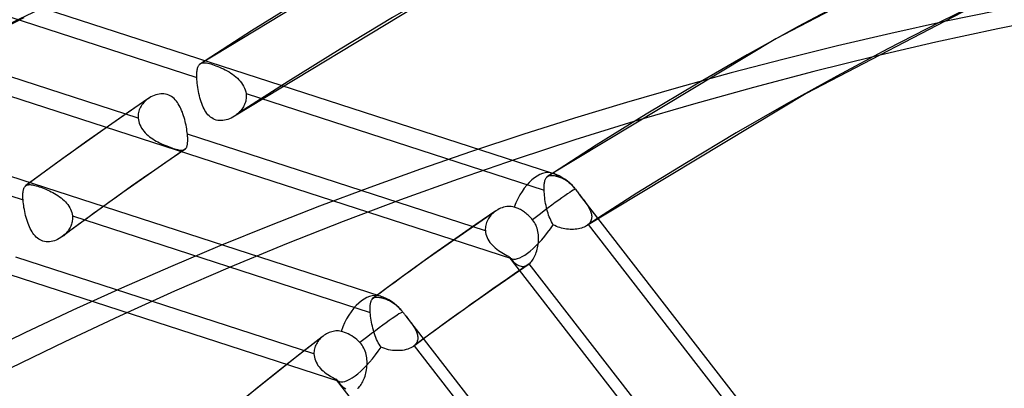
# Model space of a CAD drawing. Header units: millimetres. Extents: x -240 to 234, y -303 to 298.
# Tile 31 of 77: x -113 to -81, y 177 to 188. Entities that reach past the tile are written whole.
import ezdxf

# ---------------------------------------------------------------- set-up
doc = ezdxf.new("R2010")
doc.units = ezdxf.units.MM
doc.layers.add('MAIN-1', color=7, linetype='Continuous')
doc.layers.add('MAIN-2', color=7, linetype='Continuous')

msp = doc.modelspace()

# ---------------------------------------------------------------- linework, layer by layer
at = {"layer": 'MAIN-1'}
for p, q in [((-106.143, 185.266), (-106.147, 185.264)), ((-106.139, 185.269), (-106.143, 185.266)), ((-106.136, 185.271), (-106.139, 185.269)), ((-106.132, 185.274), (-106.136, 185.271)), ((-106.128, 185.276), (-106.132, 185.274)), ((-106.125, 185.279), (-106.128, 185.276)), ((-111.687, 181.39), (-111.689, 181.389)), ((-111.685, 181.392), (-111.687, 181.39)), ((-111.683, 181.393), (-111.685, 181.392)), ((-111.681, 181.395), (-111.683, 181.393)), ((-111.679, 181.396), (-111.681, 181.395)), ((-111.677, 181.398), (-111.679, 181.396))]:
    msp.add_line(p, q, dxfattribs=at)
for centre, major_axis, start_param, end_param in [((-0.5, -0.433), (139.441, -161.013), 0.713724, 3.45689), ((-5.75, -4.98), (-132.567, 153.076), -0.857072, 0)]:
    msp.add_ellipse(centre, major_axis=major_axis, ratio=0.75, start_param=start_param, end_param=end_param, dxfattribs=at)
at = {"layer": 'MAIN-2'}
for p, q in [((-99.363, 191.72), (-107.247, 186.952)), ((-83.112, 190.682), (-88.739, 187.756)), ((-95.906, 183.422), (-118.246, 190.663)), ((-98.386, 189.958), (-106.147, 185.264)), ((-116.949, 189.613), (-107.36, 186.504)), ((-82.231, 188.87), (-87.762, 185.994)), ((-112.922, 188.427), (-119.011, 185.261)), ((-109.248, 185.2), (-118.833, 188.307)), ((-97.229, 180.674), (-118.783, 187.66)), ((-88.739, 187.756), (-96.073, 183.329)), ((-107.319, 186.859), (-107.309, 186.88)), ((-107.309, 186.88), (-107.299, 186.898)), ((-107.299, 186.898), (-107.287, 186.915)), ((-107.287, 186.915), (-107.274, 186.93)), ((-107.274, 186.93), (-107.271, 186.933)), ((-107.271, 186.933), (-107.268, 186.935)), ((-107.268, 186.935), (-107.265, 186.938)), ((-107.265, 186.938), (-107.262, 186.941)), ((-107.262, 186.941), (-107.259, 186.943)), ((-107.259, 186.943), (-107.256, 186.946)), ((-107.256, 186.946), (-107.233, 186.96)), ((-107.233, 186.96), (-107.209, 186.97)), ((-107.209, 186.97), (-107.181, 186.978)), ((-107.181, 186.978), (-107.151, 186.981)), ((-107.151, 186.981), (-107.119, 186.982)), ((-107.119, 186.982), (-107.083, 186.98)), ((-107.083, 186.98), (-107.044, 186.974)), ((-107.044, 186.974), (-107.002, 186.966)), ((-107.002, 186.966), (-106.957, 186.955)), ((-106.957, 186.955), (-106.908, 186.942)), ((-106.908, 186.942), (-106.856, 186.926)), ((-106.856, 186.926), (-106.801, 186.907)), ((-106.801, 186.907), (-106.745, 186.887)), ((-106.745, 186.887), (-106.686, 186.864)), ((-101.459, 179.473), (-123.798, 186.714)), ((-107.361, 186.585), (-107.36, 186.623)), ((-107.361, 186.546), (-107.361, 186.585)), ((-107.36, 186.623), (-107.358, 186.66)), ((-107.358, 186.66), (-107.356, 186.694)), ((-107.356, 186.694), (-107.352, 186.726)), ((-107.352, 186.726), (-107.347, 186.757)), ((-107.347, 186.757), (-107.342, 186.786)), ((-107.342, 186.786), (-107.335, 186.812)), ((-107.335, 186.812), (-107.327, 186.837)), ((-107.327, 186.837), (-107.319, 186.859)), ((-106.686, 186.864), (-106.626, 186.839)), ((-106.626, 186.839), (-106.565, 186.812)), ((-106.565, 186.812), (-106.504, 186.784)), ((-106.504, 186.784), (-106.444, 186.753)), ((-106.444, 186.753), (-106.383, 186.72)), ((-106.383, 186.72), (-106.324, 186.686)), ((-106.324, 186.686), (-106.266, 186.649)), ((-106.266, 186.649), (-106.209, 186.61)), ((-106.209, 186.61), (-106.155, 186.569)), ((-106.155, 186.569), (-106.102, 186.526)), ((-107.36, 186.504), (-107.361, 186.546)), ((-107.357, 186.445), (-107.36, 186.504)), ((-107.352, 186.384), (-107.357, 186.445)), ((-107.346, 186.321), (-107.352, 186.384)), ((-107.339, 186.256), (-107.346, 186.321)), ((-107.329, 186.19), (-107.339, 186.256)), ((-106.102, 186.526), (-106.052, 186.481)), ((-106.052, 186.481), (-106.005, 186.434)), ((-106.005, 186.434), (-105.962, 186.385)), ((-105.962, 186.385), (-105.922, 186.334)), ((-105.922, 186.334), (-105.886, 186.28)), ((-105.886, 186.28), (-105.854, 186.225)), ((-108.734, 185.931), (-108.785, 185.91)), ((-108.682, 185.95), (-108.734, 185.931)), ((-108.629, 185.964), (-108.682, 185.95)), ((-108.576, 185.974), (-108.629, 185.964)), ((-108.522, 185.98), (-108.576, 185.974)), ((-108.469, 185.982), (-108.522, 185.98)), ((-108.416, 185.979), (-108.469, 185.982)), ((-108.364, 185.972), (-108.416, 185.979)), ((-108.313, 185.959), (-108.364, 185.972)), ((-108.265, 185.942), (-108.313, 185.959)), ((-108.218, 185.92), (-108.265, 185.942)), ((-107.318, 186.123), (-107.329, 186.19)), ((-107.306, 186.057), (-107.318, 186.123)), ((-107.292, 185.99), (-107.306, 186.057)), ((-107.277, 185.923), (-107.292, 185.99)), ((-105.854, 186.225), (-105.827, 186.169)), ((-105.827, 186.169), (-105.805, 186.11)), ((-105.805, 186.11), (-105.788, 186.051)), ((-105.788, 186.051), (-105.777, 185.991)), ((-105.777, 185.991), (-105.772, 185.951)), ((-105.777, 185.991), (-96.188, 182.883)), ((-105.772, 185.951), (-105.77, 185.911)), ((-87.762, 185.994), (-94.823, 181.739)), ((-122.535, 185.674), (-112.95, 182.567)), ((-108.909, 185.839), (-109.559, 185.393)), ((-109.125, 185.628), (-109.15, 185.59)), ((-109.097, 185.665), (-109.125, 185.628)), ((-109.067, 185.701), (-109.097, 185.665)), ((-109.036, 185.734), (-109.067, 185.701)), ((-109.002, 185.766), (-109.036, 185.734)), ((-108.967, 185.796), (-109.002, 185.766)), ((-108.961, 185.801), (-108.967, 185.796)), ((-108.954, 185.806), (-108.961, 185.801)), ((-108.948, 185.811), (-108.954, 185.806)), ((-108.942, 185.816), (-108.948, 185.811)), ((-108.936, 185.82), (-108.942, 185.816)), ((-108.929, 185.825), (-108.936, 185.82)), ((-108.883, 185.856), (-108.929, 185.825)), ((-108.835, 185.885), (-108.883, 185.856)), ((-108.785, 185.91), (-108.835, 185.885)), ((-108.174, 185.894), (-108.218, 185.92)), ((-108.132, 185.863), (-108.174, 185.894)), ((-108.092, 185.829), (-108.132, 185.863)), ((-108.054, 185.791), (-108.092, 185.829)), ((-108.019, 185.749), (-108.054, 185.791)), ((-107.986, 185.705), (-108.019, 185.749)), ((-107.955, 185.658), (-107.986, 185.705)), ((-107.926, 185.609), (-107.955, 185.658)), ((-107.898, 185.558), (-107.926, 185.609)), ((-107.26, 185.858), (-107.277, 185.923)), ((-107.241, 185.793), (-107.26, 185.858)), ((-107.221, 185.73), (-107.241, 185.793)), ((-107.2, 185.669), (-107.221, 185.73)), ((-107.177, 185.61), (-107.2, 185.669)), ((-107.152, 185.553), (-107.177, 185.61)), ((-105.826, 185.635), (-105.843, 185.598)), ((-105.811, 185.673), (-105.826, 185.635)), ((-105.798, 185.711), (-105.811, 185.673)), ((-105.788, 185.75), (-105.798, 185.711)), ((-105.78, 185.79), (-105.788, 185.75)), ((-105.774, 185.83), (-105.78, 185.79)), ((-105.771, 185.87), (-105.774, 185.83)), ((-105.77, 185.911), (-105.771, 185.87)), ((-109.559, 185.393), (-110.205, 184.944)), ((-109.248, 185.291), (-109.25, 185.246)), ((-109.243, 185.336), (-109.248, 185.291)), ((-109.235, 185.38), (-109.243, 185.336)), ((-109.224, 185.424), (-109.235, 185.38)), ((-109.21, 185.467), (-109.224, 185.424)), ((-109.192, 185.509), (-109.21, 185.467)), ((-109.172, 185.55), (-109.192, 185.509)), ((-109.15, 185.59), (-109.172, 185.55)), ((-107.873, 185.505), (-107.898, 185.558)), ((-107.849, 185.45), (-107.873, 185.505)), ((-107.826, 185.393), (-107.849, 185.45)), ((-107.805, 185.335), (-107.826, 185.393)), ((-107.786, 185.276), (-107.805, 185.335)), ((-107.126, 185.499), (-107.152, 185.553)), ((-107.098, 185.448), (-107.126, 185.499)), ((-107.068, 185.399), (-107.098, 185.448)), ((-107.036, 185.353), (-107.068, 185.399)), ((-107.002, 185.311), (-107.036, 185.353)), ((-106.964, 185.271), (-107.002, 185.311)), ((-106.101, 185.296), (-106.109, 185.29)), ((-106.093, 185.302), (-106.101, 185.296)), ((-106.086, 185.308), (-106.093, 185.302)), ((-106.078, 185.314), (-106.086, 185.308)), ((-106.046, 185.34), (-106.078, 185.314)), ((-106.015, 185.368), (-106.046, 185.34)), ((-105.986, 185.398), (-106.015, 185.368)), ((-105.958, 185.428), (-105.986, 185.398)), ((-105.931, 185.46), (-105.958, 185.428)), ((-105.907, 185.493), (-105.931, 185.46)), ((-105.883, 185.527), (-105.907, 185.493)), ((-105.862, 185.562), (-105.883, 185.527)), ((-105.843, 185.598), (-105.862, 185.562)), ((-109.25, 185.246), (-109.248, 185.2)), ((-109.248, 185.2), (-109.241, 185.144)), ((-109.241, 185.144), (-109.23, 185.088)), ((-109.23, 185.088), (-109.213, 185.034)), ((-109.213, 185.034), (-109.191, 184.98)), ((-109.191, 184.98), (-109.165, 184.927)), ((-107.767, 185.217), (-107.786, 185.276)), ((-107.75, 185.156), (-107.767, 185.217)), ((-107.735, 185.096), (-107.75, 185.156)), ((-107.721, 185.035), (-107.735, 185.096)), ((-107.708, 184.975), (-107.721, 185.035)), ((-107.696, 184.915), (-107.708, 184.975)), ((-106.924, 185.236), (-106.964, 185.271)), ((-106.882, 185.205), (-106.924, 185.236)), ((-106.837, 185.178), (-106.882, 185.205)), ((-106.789, 185.156), (-106.837, 185.178)), ((-106.739, 185.14), (-106.789, 185.156)), ((-106.687, 185.128), (-106.739, 185.14)), ((-106.633, 185.121), (-106.687, 185.128)), ((-106.579, 185.12), (-106.633, 185.121)), ((-106.524, 185.123), (-106.579, 185.12)), ((-106.469, 185.131), (-106.524, 185.123)), ((-106.414, 185.143), (-106.469, 185.131)), ((-106.359, 185.16), (-106.414, 185.143)), ((-106.305, 185.18), (-106.359, 185.16)), ((-106.251, 185.204), (-106.305, 185.18)), ((-106.198, 185.232), (-106.251, 185.204)), ((-106.147, 185.264), (-106.198, 185.232)), ((-106.117, 185.284), (-106.125, 185.279)), ((-106.109, 185.29), (-106.117, 185.284)), ((-110.205, 184.944), (-110.903, 184.451)), ((-109.165, 184.927), (-109.135, 184.875)), ((-109.135, 184.875), (-109.101, 184.825)), ((-109.101, 184.825), (-109.063, 184.777)), ((-109.063, 184.777), (-109.022, 184.731)), ((-109.022, 184.731), (-108.977, 184.687)), ((-108.977, 184.687), (-108.93, 184.645)), ((-107.685, 184.855), (-107.696, 184.915)), ((-107.676, 184.797), (-107.685, 184.855)), ((-107.669, 184.741), (-107.676, 184.797)), ((-107.663, 184.686), (-107.669, 184.741)), ((-107.659, 184.649), (-107.663, 184.686)), ((-98.078, 181.579), (-107.663, 184.686)), ((-110.903, 184.451), (-111.596, 183.954)), ((-108.93, 184.645), (-108.881, 184.604)), ((-108.881, 184.604), (-108.83, 184.566)), ((-108.83, 184.566), (-108.777, 184.53)), ((-108.777, 184.53), (-108.723, 184.496)), ((-108.723, 184.496), (-108.669, 184.464)), ((-108.669, 184.464), (-108.613, 184.434)), ((-108.613, 184.434), (-108.557, 184.405)), ((-108.557, 184.405), (-108.5, 184.377)), ((-108.5, 184.377), (-108.443, 184.352)), ((-108.443, 184.352), (-108.387, 184.327)), ((-107.668, 184.326), (-107.664, 184.348)), ((-107.664, 184.348), (-107.66, 184.371)), ((-107.66, 184.371), (-107.657, 184.396)), ((-107.656, 184.613), (-107.659, 184.649)), ((-107.657, 184.396), (-107.655, 184.423)), ((-107.654, 184.577), (-107.656, 184.613)), ((-107.655, 184.423), (-107.653, 184.451)), ((-107.653, 184.544), (-107.654, 184.577)), ((-107.652, 184.511), (-107.653, 184.544)), ((-107.653, 184.451), (-107.652, 184.48)), ((-107.652, 184.48), (-107.652, 184.511)), ((-107.743, 184.195), (-108.392, 183.751)), ((-108.387, 184.327), (-108.33, 184.304)), ((-108.33, 184.304), (-108.274, 184.283)), ((-108.274, 184.283), (-108.22, 184.263)), ((-108.22, 184.263), (-108.169, 184.244)), ((-108.169, 184.244), (-108.119, 184.228)), ((-108.119, 184.228), (-108.071, 184.213)), ((-108.071, 184.213), (-108.026, 184.2)), ((-108.026, 184.2), (-107.984, 184.19)), ((-107.984, 184.19), (-107.946, 184.181)), ((-107.946, 184.181), (-107.91, 184.175)), ((-107.91, 184.175), (-107.878, 184.171)), ((-107.878, 184.171), (-107.848, 184.169)), ((-107.848, 184.169), (-107.821, 184.17)), ((-107.821, 184.17), (-107.796, 184.174)), ((-107.796, 184.174), (-107.774, 184.18)), ((-107.774, 184.18), (-107.754, 184.189)), ((-107.754, 184.189), (-107.736, 184.201)), ((-107.736, 184.201), (-107.733, 184.203)), ((-107.733, 184.203), (-107.731, 184.205)), ((-107.731, 184.205), (-107.728, 184.207)), ((-107.728, 184.207), (-107.726, 184.209)), ((-107.726, 184.209), (-107.724, 184.211)), ((-107.724, 184.211), (-107.721, 184.214)), ((-107.721, 184.214), (-107.711, 184.225)), ((-107.711, 184.225), (-107.702, 184.238)), ((-107.702, 184.238), (-107.694, 184.253)), ((-107.694, 184.253), (-107.686, 184.269)), ((-107.686, 184.269), (-107.679, 184.286)), ((-107.679, 184.286), (-107.673, 184.305)), ((-107.673, 184.305), (-107.668, 184.326)), ((-102.782, 176.724), (-124.335, 183.71)), ((-111.596, 183.954), (-112.229, 183.494)), ((-108.392, 183.751), (-109.037, 183.302)), ((-112.229, 183.494), (-112.86, 183.029)), ((-109.037, 183.302), (-109.735, 182.809)), ((-96.183, 183.071), (-96.179, 183.104)), ((-96.179, 183.104), (-96.174, 183.134)), ((-96.174, 183.134), (-96.169, 183.163)), ((-96.169, 183.163), (-96.162, 183.189)), ((-96.162, 183.189), (-96.154, 183.214)), ((-96.154, 183.214), (-96.146, 183.236)), ((-96.146, 183.236), (-96.136, 183.257)), ((-96.136, 183.257), (-96.126, 183.275)), ((-96.126, 183.275), (-96.114, 183.292)), ((-96.114, 183.292), (-96.101, 183.306)), ((-96.101, 183.306), (-96.097, 183.311)), ((-96.097, 183.311), (-96.092, 183.315)), ((-96.092, 183.315), (-96.088, 183.319)), ((-96.088, 183.319), (-96.083, 183.322)), ((-96.083, 183.322), (-96.078, 183.326)), ((-96.078, 183.326), (-96.073, 183.329)), ((-96.073, 183.329), (-96.056, 183.339)), ((-96.056, 183.339), (-96.037, 183.347)), ((-96.037, 183.347), (-96.017, 183.353)), ((-96.017, 183.353), (-95.996, 183.357)), ((-95.996, 183.357), (-95.973, 183.359)), ((-95.973, 183.359), (-95.948, 183.359)), ((-95.948, 183.359), (-95.921, 183.358)), ((-95.921, 183.358), (-95.893, 183.355)), ((-95.893, 183.355), (-95.863, 183.35)), ((-95.863, 183.35), (-95.832, 183.344)), ((-95.832, 183.344), (-95.798, 183.336)), ((-95.798, 183.336), (-95.762, 183.327)), ((-95.762, 183.327), (-95.725, 183.316)), ((-95.725, 183.316), (-95.694, 183.306)), ((-95.694, 183.306), (-95.663, 183.295)), ((-95.663, 183.295), (-95.632, 183.282)), ((-95.632, 183.282), (-95.6, 183.267)), ((-95.6, 183.267), (-95.567, 183.251)), ((-95.567, 183.251), (-95.535, 183.232)), ((-95.535, 183.232), (-95.502, 183.212)), ((-95.502, 183.212), (-95.47, 183.191)), ((-95.47, 183.191), (-95.439, 183.169)), ((-95.439, 183.169), (-95.409, 183.146)), ((-95.409, 183.146), (-95.38, 183.122)), ((-95.38, 183.122), (-95.351, 183.097)), ((-95.351, 183.097), (-95.322, 183.07)), ((-112.955, 182.732), (-112.954, 182.761)), ((-112.954, 182.761), (-112.952, 182.789)), ((-112.952, 182.789), (-112.95, 182.816)), ((-112.95, 182.816), (-112.946, 182.841)), ((-112.946, 182.841), (-112.943, 182.865)), ((-112.943, 182.865), (-112.938, 182.888)), ((-112.938, 182.888), (-112.933, 182.909)), ((-112.933, 182.909), (-112.927, 182.928)), ((-112.927, 182.928), (-112.92, 182.947)), ((-112.92, 182.947), (-112.912, 182.963)), ((-112.912, 182.963), (-112.904, 182.979)), ((-112.904, 182.979), (-112.895, 182.993)), ((-112.895, 182.993), (-112.885, 183.005)), ((-112.885, 183.005), (-112.875, 183.017)), ((-112.875, 183.017), (-112.873, 183.018)), ((-112.873, 183.018), (-112.871, 183.02)), ((-112.871, 183.02), (-112.87, 183.021)), ((-112.87, 183.021), (-112.868, 183.022)), ((-112.868, 183.022), (-112.867, 183.024)), ((-112.867, 183.024), (-112.865, 183.025)), ((-112.865, 183.025), (-112.846, 183.038)), ((-112.846, 183.038), (-112.825, 183.049)), ((-112.825, 183.049), (-112.801, 183.056)), ((-112.801, 183.056), (-112.776, 183.06)), ((-112.776, 183.06), (-112.748, 183.062)), ((-112.748, 183.062), (-112.717, 183.062)), ((-112.717, 183.062), (-112.684, 183.059)), ((-112.684, 183.059), (-112.649, 183.053)), ((-112.649, 183.053), (-112.611, 183.045)), ((-112.611, 183.045), (-112.57, 183.035)), ((-112.57, 183.035), (-112.526, 183.023)), ((-112.526, 183.023), (-112.479, 183.009)), ((-112.479, 183.009), (-112.429, 182.993)), ((-112.429, 182.993), (-112.378, 182.976)), ((-112.378, 182.976), (-112.325, 182.956)), ((-112.325, 182.956), (-112.271, 182.935)), ((-112.271, 182.935), (-112.215, 182.912)), ((-112.215, 182.912), (-112.158, 182.887)), ((-112.158, 182.887), (-112.102, 182.861)), ((-112.102, 182.861), (-112.045, 182.834)), ((-112.045, 182.834), (-111.989, 182.805)), ((-111.989, 182.805), (-111.934, 182.774)), ((-111.934, 182.774), (-111.88, 182.741)), ((-109.735, 182.809), (-110.428, 182.312)), ((-96.188, 183.001), (-96.186, 183.037)), ((-96.188, 182.964), (-96.188, 183.001)), ((-96.188, 182.924), (-96.188, 182.964)), ((-96.188, 182.883), (-96.188, 182.924)), ((-96.185, 182.827), (-96.188, 182.883)), ((-96.186, 183.037), (-96.183, 183.071)), ((-96.181, 182.768), (-96.185, 182.827)), ((-96.175, 182.708), (-96.181, 182.768)), ((-95.322, 183.07), (-95.293, 183.042)), ((-95.293, 183.042), (-95.264, 183.012)), ((-95.264, 183.012), (-95.235, 182.98)), ((-95.235, 182.98), (-95.208, 182.948)), ((-95.208, 182.948), (-95.203, 182.942)), ((-95.203, 182.942), (-95.198, 182.936)), ((-95.198, 182.936), (-95.193, 182.93)), ((-95.193, 182.93), (-95.188, 182.924)), ((-95.188, 182.924), (-95.183, 182.918)), ((-95.183, 182.918), (-95.179, 182.911)), ((-95.179, 182.911), (-95.157, 182.883)), ((-95.157, 182.883), (-95.135, 182.855)), ((-95.135, 182.855), (-95.112, 182.826)), ((-95.112, 182.826), (-95.09, 182.798)), ((-95.09, 182.798), (-95.068, 182.769)), ((-95.068, 182.769), (-95.046, 182.74)), ((-112.955, 182.702), (-112.955, 182.732)), ((-112.955, 182.67), (-112.955, 182.702)), ((-112.954, 182.636), (-112.955, 182.67)), ((-112.952, 182.602), (-112.954, 182.636)), ((-112.95, 182.567), (-112.952, 182.602)), ((-112.945, 182.509), (-112.95, 182.567)), ((-112.938, 182.449), (-112.945, 182.509)), ((-112.93, 182.387), (-112.938, 182.449)), ((-111.88, 182.741), (-111.827, 182.707)), ((-111.827, 182.707), (-111.775, 182.671)), ((-111.775, 182.671), (-111.725, 182.633)), ((-111.725, 182.633), (-111.677, 182.593)), ((-111.677, 182.593), (-111.632, 182.552)), ((-111.632, 182.552), (-111.589, 182.509)), ((-111.589, 182.509), (-111.549, 182.464)), ((-111.549, 182.464), (-111.512, 182.417)), ((-96.168, 182.646), (-96.175, 182.708)), ((-96.16, 182.583), (-96.168, 182.646)), ((-96.15, 182.519), (-96.16, 182.583)), ((-96.139, 182.455), (-96.15, 182.519)), ((-96.126, 182.391), (-96.139, 182.455)), ((-85.585, 170.548), (-95.046, 182.741)), ((-95.046, 182.74), (-95.016, 182.702)), ((-95.016, 182.702), (-94.987, 182.665)), ((-94.987, 182.665), (-94.959, 182.628)), ((-94.959, 182.628), (-94.931, 182.591)), ((-94.931, 182.591), (-94.904, 182.555)), ((-94.904, 182.555), (-94.878, 182.519)), ((-94.878, 182.519), (-94.853, 182.484)), ((-94.853, 182.484), (-94.829, 182.449)), ((-94.829, 182.449), (-94.806, 182.414)), ((-112.92, 182.324), (-112.93, 182.387)), ((-112.908, 182.26), (-112.92, 182.324)), ((-112.896, 182.195), (-112.908, 182.26)), ((-112.881, 182.131), (-112.896, 182.195)), ((-112.866, 182.066), (-112.881, 182.131)), ((-111.512, 182.417), (-111.479, 182.369)), ((-111.479, 182.369), (-111.45, 182.319)), ((-111.45, 182.319), (-111.424, 182.268)), ((-111.424, 182.268), (-111.402, 182.215)), ((-111.402, 182.215), (-111.385, 182.162)), ((-111.385, 182.162), (-111.372, 182.107)), ((-110.428, 182.312), (-111.06, 181.852)), ((-97.738, 182.218), (-98.385, 181.775)), ((-97.832, 182.145), (-97.865, 182.113)), ((-97.797, 182.175), (-97.832, 182.145)), ((-97.785, 182.184), (-97.797, 182.175)), ((-97.773, 182.193), (-97.785, 182.184)), ((-97.76, 182.202), (-97.773, 182.193)), ((-97.748, 182.211), (-97.76, 182.202)), ((-97.735, 182.22), (-97.748, 182.211)), ((-97.723, 182.228), (-97.735, 182.22)), ((-97.679, 182.255), (-97.723, 182.228)), ((-97.633, 182.279), (-97.679, 182.255)), ((-97.586, 182.301), (-97.633, 182.279)), ((-97.538, 182.319), (-97.586, 182.301)), ((-97.49, 182.334), (-97.538, 182.319)), ((-97.441, 182.346), (-97.49, 182.334)), ((-97.391, 182.355), (-97.441, 182.346)), ((-97.342, 182.359), (-97.391, 182.355)), ((-97.292, 182.36), (-97.342, 182.359)), ((-97.244, 182.357), (-97.292, 182.36)), ((-97.196, 182.35), (-97.244, 182.357)), ((-97.149, 182.339), (-97.196, 182.35)), ((-97.117, 182.329), (-97.149, 182.339)), ((-97.085, 182.318), (-97.117, 182.329)), ((-97.052, 182.305), (-97.085, 182.318)), ((-97.019, 182.29), (-97.052, 182.305)), ((-96.985, 182.274), (-97.019, 182.29)), ((-96.952, 182.257), (-96.985, 182.274)), ((-96.918, 182.238), (-96.952, 182.257)), ((-96.886, 182.218), (-96.918, 182.238)), ((-96.854, 182.198), (-96.886, 182.218)), ((-96.823, 182.176), (-96.854, 182.198)), ((-96.793, 182.154), (-96.823, 182.176)), ((-96.763, 182.13), (-96.793, 182.154)), ((-96.732, 182.105), (-96.763, 182.13)), ((-96.112, 182.328), (-96.126, 182.391)), ((-96.096, 182.264), (-96.112, 182.328)), ((-96.08, 182.202), (-96.096, 182.264)), ((-96.061, 182.141), (-96.08, 182.202)), ((-96.042, 182.081), (-96.061, 182.141)), ((-94.806, 182.414), (-94.784, 182.38)), ((-94.784, 182.38), (-94.764, 182.345)), ((-94.764, 182.345), (-94.745, 182.311)), ((-94.745, 182.311), (-94.727, 182.277)), ((-94.727, 182.277), (-94.711, 182.244)), ((-94.711, 182.244), (-94.697, 182.21)), ((-94.697, 182.21), (-94.685, 182.177)), ((-94.685, 182.177), (-94.675, 182.145)), ((-94.675, 182.145), (-94.667, 182.112)), ((-112.849, 182.002), (-112.866, 182.066)), ((-112.83, 181.939), (-112.849, 182.002)), ((-112.81, 181.877), (-112.83, 181.939)), ((-112.789, 181.816), (-112.81, 181.877)), ((-112.767, 181.757), (-112.789, 181.816)), ((-111.06, 181.852), (-111.689, 181.389)), ((-111.381, 181.828), (-111.391, 181.792)), ((-111.373, 181.865), (-111.381, 181.828)), ((-111.367, 181.902), (-111.373, 181.865)), ((-111.372, 182.107), (-111.364, 182.053)), ((-111.363, 181.94), (-111.367, 181.902)), ((-111.364, 182.053), (-111.362, 182.015)), ((-111.364, 182.053), (-101.78, 178.946)), ((-111.361, 181.978), (-111.363, 181.94)), ((-111.362, 182.015), (-111.361, 181.978)), ((-98.039, 181.846), (-98.054, 181.803)), ((-98.022, 181.888), (-98.039, 181.846)), ((-98.002, 181.929), (-98.022, 181.888)), ((-97.979, 181.969), (-98.002, 181.929)), ((-97.954, 182.007), (-97.979, 181.969)), ((-97.927, 182.044), (-97.954, 182.007)), ((-97.897, 182.079), (-97.927, 182.044)), ((-97.865, 182.113), (-97.897, 182.079)), ((-96.701, 182.078), (-96.732, 182.105)), ((-96.671, 182.05), (-96.701, 182.078)), ((-96.641, 182.02), (-96.671, 182.05)), ((-96.613, 181.991), (-96.641, 182.02)), ((-96.585, 181.96), (-96.613, 181.991)), ((-96.559, 181.93), (-96.585, 181.96)), ((-96.527, 181.889), (-96.559, 181.93)), ((-96.498, 181.846), (-96.527, 181.889)), ((-96.472, 181.801), (-96.498, 181.846)), ((-96.021, 182.023), (-96.042, 182.081)), ((-95.998, 181.967), (-96.021, 182.023)), ((-95.975, 181.914), (-95.998, 181.967)), ((-95.949, 181.863), (-95.975, 181.914)), ((-95.922, 181.814), (-95.949, 181.863)), ((-95.893, 181.768), (-95.922, 181.814)), ((-94.728, 181.823), (-94.75, 181.799)), ((-94.71, 181.848), (-94.728, 181.823)), ((-94.694, 181.874), (-94.71, 181.848)), ((-94.681, 181.901), (-94.694, 181.874)), ((-94.671, 181.929), (-94.681, 181.901)), ((-94.664, 181.958), (-94.671, 181.929)), ((-94.667, 182.112), (-94.661, 182.08)), ((-94.659, 181.988), (-94.664, 181.958)), ((-94.661, 182.08), (-94.658, 182.049)), ((-94.657, 182.018), (-94.659, 181.988)), ((-94.658, 182.049), (-94.657, 182.018)), ((-112.743, 181.7), (-112.767, 181.757)), ((-112.717, 181.646), (-112.743, 181.7)), ((-112.691, 181.594), (-112.717, 181.646)), ((-112.662, 181.544), (-112.691, 181.594)), ((-112.632, 181.497), (-112.662, 181.544)), ((-112.6, 181.453), (-112.632, 181.497)), ((-111.566, 181.498), (-111.593, 181.47)), ((-111.541, 181.527), (-111.566, 181.498)), ((-111.516, 181.557), (-111.541, 181.527)), ((-111.493, 181.588), (-111.516, 181.557)), ((-111.472, 181.62), (-111.493, 181.588)), ((-111.452, 181.653), (-111.472, 181.62)), ((-111.434, 181.687), (-111.452, 181.653)), ((-111.418, 181.721), (-111.434, 181.687)), ((-111.404, 181.756), (-111.418, 181.721)), ((-111.391, 181.792), (-111.404, 181.756)), ((-98.385, 181.775), (-99.029, 181.327)), ((-98.078, 181.67), (-98.08, 181.625)), ((-98.08, 181.625), (-98.078, 181.579)), ((-98.073, 181.715), (-98.078, 181.67)), ((-98.078, 181.579), (-98.071, 181.523)), ((-98.065, 181.759), (-98.073, 181.715)), ((-98.071, 181.523), (-98.059, 181.468)), ((-98.054, 181.803), (-98.065, 181.759)), ((-96.448, 181.754), (-96.472, 181.801)), ((-96.428, 181.706), (-96.448, 181.754)), ((-96.411, 181.656), (-96.428, 181.706)), ((-96.397, 181.606), (-96.411, 181.656)), ((-96.385, 181.555), (-96.397, 181.606)), ((-96.376, 181.503), (-96.385, 181.555)), ((-96.37, 181.451), (-96.376, 181.503)), ((-95.843, 181.742), (-95.893, 181.768)), ((-95.792, 181.718), (-95.843, 181.742)), ((-95.739, 181.697), (-95.792, 181.718)), ((-95.686, 181.679), (-95.739, 181.697)), ((-95.632, 181.664), (-95.686, 181.679)), ((-95.577, 181.65), (-95.632, 181.664)), ((-95.521, 181.64), (-95.577, 181.65)), ((-95.465, 181.631), (-95.521, 181.64)), ((-95.409, 181.626), (-95.465, 181.631)), ((-95.353, 181.622), (-95.409, 181.626)), ((-95.297, 181.621), (-95.353, 181.622)), ((-95.242, 181.623), (-95.297, 181.621)), ((-95.188, 181.626), (-95.242, 181.623)), ((-95.135, 181.632), (-95.188, 181.626)), ((-95.084, 181.641), (-95.135, 181.632)), ((-95.034, 181.652), (-95.084, 181.641)), ((-94.987, 181.665), (-95.034, 181.652)), ((-94.942, 181.68), (-94.987, 181.665)), ((-94.9, 181.698), (-94.942, 181.68)), ((-94.86, 181.717), (-94.9, 181.698)), ((-94.824, 181.739), (-94.86, 181.717)), ((-94.815, 181.745), (-94.824, 181.739)), ((-94.806, 181.751), (-94.815, 181.745)), ((-94.798, 181.757), (-94.806, 181.751)), ((-94.79, 181.763), (-94.798, 181.757)), ((-94.782, 181.769), (-94.79, 181.763)), ((-94.774, 181.776), (-94.782, 181.769)), ((-94.75, 181.799), (-94.774, 181.776)), ((-94.774, 181.776), (-86.379, 170.958)), ((-112.565, 181.412), (-112.6, 181.453)), ((-112.528, 181.373), (-112.565, 181.412)), ((-112.489, 181.338), (-112.528, 181.373)), ((-112.447, 181.308), (-112.489, 181.338)), ((-112.404, 181.282), (-112.447, 181.308)), ((-112.358, 181.26), (-112.404, 181.282)), ((-112.309, 181.243), (-112.358, 181.26)), ((-112.259, 181.231), (-112.309, 181.243)), ((-112.207, 181.223), (-112.259, 181.231)), ((-112.154, 181.221), (-112.207, 181.223)), ((-112.101, 181.224), (-112.154, 181.221)), ((-112.048, 181.231), (-112.101, 181.224)), ((-111.995, 181.242), (-112.048, 181.231)), ((-111.942, 181.257), (-111.995, 181.242)), ((-111.889, 181.276), (-111.942, 181.257)), ((-111.837, 181.299), (-111.889, 181.276)), ((-111.786, 181.326), (-111.837, 181.299)), ((-111.737, 181.356), (-111.786, 181.326)), ((-111.689, 181.389), (-111.737, 181.356)), ((-111.673, 181.401), (-111.677, 181.398)), ((-111.668, 181.404), (-111.673, 181.401)), ((-111.664, 181.408), (-111.668, 181.404)), ((-111.66, 181.411), (-111.664, 181.408)), ((-111.656, 181.415), (-111.66, 181.411)), ((-111.651, 181.418), (-111.656, 181.415)), ((-111.622, 181.444), (-111.651, 181.418)), ((-111.593, 181.47), (-111.622, 181.444)), ((-99.029, 181.327), (-99.733, 180.83)), ((-98.059, 181.468), (-98.043, 181.413)), ((-98.043, 181.413), (-98.021, 181.359)), ((-98.021, 181.359), (-97.995, 181.306)), ((-97.995, 181.306), (-97.965, 181.254)), ((-97.965, 181.254), (-97.93, 181.204)), ((-97.93, 181.204), (-97.893, 181.156)), ((-96.38, 181.136), (-96.373, 181.188)), ((-96.373, 181.188), (-96.368, 181.241)), ((-96.366, 181.399), (-96.37, 181.451)), ((-96.368, 181.241), (-96.365, 181.294)), ((-96.365, 181.346), (-96.366, 181.399)), ((-96.365, 181.294), (-96.365, 181.346)), ((-97.893, 181.156), (-97.851, 181.11)), ((-97.851, 181.11), (-97.807, 181.066)), ((-97.807, 181.066), (-97.76, 181.023)), ((-97.76, 181.023), (-97.71, 180.983)), ((-97.71, 180.983), (-97.659, 180.945)), ((-97.659, 180.945), (-97.606, 180.909)), ((-97.606, 180.909), (-97.553, 180.875)), ((-97.553, 180.875), (-97.498, 180.843)), ((-96.458, 180.837), (-96.441, 180.883)), ((-96.441, 180.883), (-96.425, 180.932)), ((-96.425, 180.932), (-96.411, 180.981)), ((-96.411, 180.981), (-96.399, 181.032)), ((-96.399, 181.032), (-96.388, 181.083)), ((-96.388, 181.083), (-96.38, 181.136)), ((-103.591, 177.617), (-113.18, 180.725)), ((-99.733, 180.83), (-100.432, 180.329)), ((-97.498, 180.843), (-97.443, 180.812)), ((-97.443, 180.812), (-97.386, 180.783)), ((-97.386, 180.783), (-97.33, 180.756)), ((-97.33, 180.756), (-97.293, 180.712)), ((-88.006, 168.738), (-97.314, 180.734)), ((-97.293, 180.712), (-97.257, 180.67)), ((-97.257, 180.67), (-97.221, 180.63)), ((-97.221, 180.63), (-97.184, 180.593)), ((-97.184, 180.593), (-97.148, 180.559)), ((-97.148, 180.559), (-97.112, 180.528)), ((-96.64, 180.539), (-96.614, 180.567)), ((-96.614, 180.567), (-96.588, 180.598)), ((-96.588, 180.598), (-96.564, 180.631)), ((-96.564, 180.631), (-96.54, 180.668)), ((-96.54, 180.668), (-96.518, 180.707)), ((-96.518, 180.707), (-96.497, 180.748)), ((-96.497, 180.748), (-96.477, 180.791)), ((-96.477, 180.791), (-96.458, 180.837)), ((-100.432, 180.329), (-101.062, 179.871)), ((-96.706, 180.483), (-97.296, 180.078)), ((-97.112, 180.528), (-97.076, 180.501)), ((-97.076, 180.501), (-97.039, 180.478)), ((-97.039, 180.478), (-97.003, 180.459)), ((-97.003, 180.459), (-96.966, 180.444)), ((-96.966, 180.444), (-96.929, 180.434)), ((-96.929, 180.434), (-96.891, 180.429)), ((-96.891, 180.429), (-96.854, 180.429)), ((-96.854, 180.429), (-96.817, 180.434)), ((-96.817, 180.434), (-96.78, 180.445)), ((-96.78, 180.445), (-96.743, 180.461)), ((-96.743, 180.461), (-96.706, 180.483)), ((-96.706, 180.483), (-96.7, 180.487)), ((-96.7, 180.487), (-96.693, 180.492)), ((-96.693, 180.492), (-96.687, 180.497)), ((-96.687, 180.497), (-96.68, 180.502)), ((-96.68, 180.502), (-96.673, 180.508)), ((-96.673, 180.508), (-96.667, 180.513)), ((-96.667, 180.513), (-96.64, 180.539)), ((-88.275, 169.699), (-96.667, 180.513)), ((-97.296, 180.078), (-97.884, 179.67)), ((-101.062, 179.871), (-101.689, 179.408)), ((-97.884, 179.67), (-98.565, 179.188)), ((-101.767, 179.267), (-101.762, 179.288)), ((-101.762, 179.288), (-101.756, 179.307)), ((-101.756, 179.307), (-101.749, 179.325)), ((-101.749, 179.325), (-101.742, 179.342)), ((-101.742, 179.342), (-101.733, 179.357)), ((-101.733, 179.357), (-101.724, 179.371)), ((-101.724, 179.371), (-101.715, 179.384)), ((-101.715, 179.384), (-101.704, 179.395)), ((-101.704, 179.395), (-101.7, 179.399)), ((-101.7, 179.399), (-101.696, 179.402)), ((-101.696, 179.402), (-101.692, 179.405)), ((-101.692, 179.405), (-101.688, 179.409)), ((-101.688, 179.409), (-101.684, 179.411)), ((-101.684, 179.411), (-101.68, 179.414)), ((-101.68, 179.414), (-101.662, 179.424)), ((-101.662, 179.424), (-101.642, 179.431)), ((-101.642, 179.431), (-101.621, 179.437)), ((-101.621, 179.437), (-101.597, 179.44)), ((-101.597, 179.44), (-101.572, 179.441)), ((-101.572, 179.441), (-101.546, 179.44)), ((-101.546, 179.44), (-101.517, 179.438)), ((-101.517, 179.438), (-101.486, 179.433)), ((-101.486, 179.433), (-101.453, 179.427)), ((-101.453, 179.427), (-101.418, 179.419)), ((-101.418, 179.419), (-101.381, 179.41)), ((-101.381, 179.41), (-101.342, 179.398)), ((-101.342, 179.398), (-101.3, 179.386)), ((-101.3, 179.386), (-101.268, 179.375)), ((-101.268, 179.375), (-101.236, 179.362)), ((-101.236, 179.362), (-101.203, 179.348)), ((-101.203, 179.348), (-101.169, 179.332)), ((-101.169, 179.332), (-101.135, 179.314)), ((-101.135, 179.314), (-101.101, 179.295)), ((-101.101, 179.295), (-101.068, 179.274)), ((-101.068, 179.274), (-101.035, 179.253)), ((-101.785, 179.111), (-101.783, 179.14)), ((-101.785, 179.081), (-101.785, 179.111)), ((-101.785, 179.049), (-101.785, 179.081)), ((-101.784, 179.016), (-101.785, 179.049)), ((-101.782, 178.981), (-101.784, 179.016)), ((-101.783, 179.14), (-101.782, 179.168)), ((-101.782, 179.168), (-101.779, 179.195)), ((-101.78, 178.946), (-101.782, 178.981)), ((-101.779, 179.195), (-101.776, 179.22)), ((-101.776, 179.22), (-101.772, 179.244)), ((-101.772, 179.244), (-101.767, 179.267)), ((-101.035, 179.253), (-101.004, 179.23)), ((-101.004, 179.23), (-100.973, 179.207)), ((-100.973, 179.207), (-100.943, 179.183)), ((-100.943, 179.183), (-100.912, 179.156)), ((-100.912, 179.156), (-100.882, 179.128)), ((-100.882, 179.128), (-100.851, 179.098)), ((-100.851, 179.098), (-100.821, 179.067)), ((-100.821, 179.067), (-100.793, 179.036)), ((-100.793, 179.036), (-100.782, 179.023)), ((-100.782, 179.023), (-100.771, 179.011)), ((-100.771, 179.011), (-100.761, 178.999)), ((-100.761, 178.999), (-100.751, 178.986)), ((-100.751, 178.986), (-100.741, 178.974)), ((-100.741, 178.974), (-100.731, 178.962)), ((-100.731, 178.962), (-100.715, 178.94)), ((-98.565, 179.188), (-99.242, 178.703)), ((-101.775, 178.888), (-101.78, 178.946)), ((-101.768, 178.829), (-101.775, 178.888)), ((-101.76, 178.768), (-101.768, 178.829)), ((-101.75, 178.705), (-101.76, 178.768)), ((-101.739, 178.641), (-101.75, 178.705)), ((-101.726, 178.577), (-101.739, 178.641)), ((-100.715, 178.94), (-100.698, 178.918)), ((-100.698, 178.918), (-100.681, 178.896)), ((-100.681, 178.896), (-100.664, 178.874)), ((-100.664, 178.874), (-100.647, 178.853)), ((-100.647, 178.853), (-100.63, 178.831)), ((-100.63, 178.831), (-100.601, 178.794)), ((-91.171, 166.642), (-100.63, 178.831)), ((-100.601, 178.794), (-100.574, 178.758)), ((-100.574, 178.758), (-100.546, 178.723)), ((-100.546, 178.723), (-100.52, 178.688)), ((-100.52, 178.688), (-100.494, 178.653)), ((-100.494, 178.653), (-100.469, 178.619)), ((-99.242, 178.703), (-99.82, 178.283)), ((-103.019, 178.331), (-103.062, 178.317)), ((-102.976, 178.341), (-103.019, 178.331)), ((-102.933, 178.349), (-102.976, 178.341)), ((-102.889, 178.354), (-102.933, 178.349)), ((-102.846, 178.356), (-102.889, 178.354)), ((-102.803, 178.354), (-102.846, 178.356)), ((-102.76, 178.35), (-102.803, 178.354)), ((-102.718, 178.342), (-102.76, 178.35)), ((-102.663, 178.328), (-102.718, 178.342)), ((-102.608, 178.309), (-102.663, 178.328)), ((-101.712, 178.512), (-101.726, 178.577)), ((-101.696, 178.448), (-101.712, 178.512)), ((-101.68, 178.385), (-101.696, 178.448)), ((-101.661, 178.321), (-101.68, 178.385)), ((-100.469, 178.619), (-100.445, 178.585)), ((-100.445, 178.585), (-100.422, 178.551)), ((-100.422, 178.551), (-100.399, 178.518)), ((-100.399, 178.518), (-100.378, 178.485)), ((-100.378, 178.485), (-100.358, 178.452)), ((-100.358, 178.452), (-100.34, 178.419)), ((-100.34, 178.419), (-100.322, 178.387)), ((-100.322, 178.387), (-100.307, 178.355)), ((-100.307, 178.355), (-100.293, 178.323)), ((-100.293, 178.323), (-100.281, 178.291)), ((-103.298, 178.19), (-104.153, 177.524)), ((-103.469, 178.01), (-103.493, 177.975)), ((-103.444, 178.045), (-103.469, 178.01)), ((-103.417, 178.078), (-103.444, 178.045)), ((-103.388, 178.109), (-103.417, 178.078)), ((-103.357, 178.139), (-103.388, 178.109)), ((-103.325, 178.168), (-103.357, 178.139)), ((-103.321, 178.171), (-103.325, 178.168)), ((-103.316, 178.175), (-103.321, 178.171)), ((-103.312, 178.179), (-103.316, 178.175)), ((-103.307, 178.182), (-103.312, 178.179)), ((-103.303, 178.186), (-103.307, 178.182)), ((-103.298, 178.189), (-103.303, 178.186)), ((-103.262, 178.216), (-103.298, 178.189)), ((-103.224, 178.241), (-103.262, 178.216)), ((-103.185, 178.263), (-103.224, 178.241)), ((-103.145, 178.284), (-103.185, 178.263)), ((-103.104, 178.302), (-103.145, 178.284)), ((-103.062, 178.317), (-103.104, 178.302)), ((-102.55, 178.286), (-102.608, 178.309)), ((-102.491, 178.259), (-102.55, 178.286)), ((-102.433, 178.228), (-102.491, 178.259)), ((-102.377, 178.195), (-102.433, 178.228)), ((-102.324, 178.159), (-102.377, 178.195)), ((-102.27, 178.119), (-102.324, 178.159)), ((-102.217, 178.075), (-102.27, 178.119)), ((-102.164, 178.027), (-102.217, 178.075)), ((-102.114, 177.978), (-102.164, 178.027)), ((-101.642, 178.259), (-101.661, 178.321)), ((-101.621, 178.199), (-101.642, 178.259)), ((-101.598, 178.14), (-101.621, 178.199)), ((-101.575, 178.084), (-101.598, 178.14)), ((-101.55, 178.029), (-101.575, 178.084)), ((-101.523, 177.977), (-101.55, 178.029)), ((-99.82, 178.283), (-100.395, 177.859)), ((-100.281, 178.291), (-100.27, 178.26)), ((-100.267, 178.026), (-100.277, 177.999)), ((-100.27, 178.26), (-100.262, 178.229)), ((-100.259, 178.053), (-100.267, 178.026)), ((-100.262, 178.229), (-100.256, 178.199)), ((-100.254, 178.081), (-100.259, 178.053)), ((-100.256, 178.199), (-100.252, 178.169)), ((-100.251, 178.11), (-100.254, 178.081)), ((-100.252, 178.169), (-100.25, 178.139)), ((-100.25, 178.139), (-100.251, 178.11)), ((-103.588, 177.7), (-103.591, 177.659)), ((-103.582, 177.741), (-103.588, 177.7)), ((-103.574, 177.782), (-103.582, 177.741)), ((-103.563, 177.822), (-103.574, 177.782)), ((-103.549, 177.861), (-103.563, 177.822)), ((-103.532, 177.9), (-103.549, 177.861)), ((-103.514, 177.938), (-103.532, 177.9)), ((-103.493, 177.975), (-103.514, 177.938)), ((-102.078, 177.938), (-102.114, 177.978)), ((-102.045, 177.895), (-102.078, 177.938)), ((-102.015, 177.85), (-102.045, 177.895)), ((-101.989, 177.803), (-102.015, 177.85)), ((-101.965, 177.754), (-101.989, 177.803)), ((-101.944, 177.703), (-101.965, 177.754)), ((-101.927, 177.651), (-101.944, 177.703)), ((-101.496, 177.928), (-101.523, 177.977)), ((-101.466, 177.881), (-101.496, 177.928)), ((-101.434, 177.837), (-101.466, 177.881)), ((-101.375, 177.81), (-101.434, 177.837)), ((-101.315, 177.787), (-101.375, 177.81)), ((-101.253, 177.768), (-101.315, 177.787)), ((-101.191, 177.752), (-101.253, 177.768)), ((-101.127, 177.739), (-101.191, 177.752)), ((-101.063, 177.73), (-101.127, 177.739)), ((-100.999, 177.724), (-101.063, 177.73)), ((-100.934, 177.721), (-100.999, 177.724)), ((-100.87, 177.721), (-100.934, 177.721)), ((-100.808, 177.724), (-100.87, 177.721)), ((-100.747, 177.731), (-100.808, 177.724)), ((-100.688, 177.741), (-100.747, 177.731)), ((-100.631, 177.753), (-100.688, 177.741)), ((-100.577, 177.769), (-100.631, 177.753)), ((-100.526, 177.787), (-100.577, 177.769)), ((-100.478, 177.809), (-100.526, 177.787)), ((-100.435, 177.832), (-100.478, 177.809)), ((-100.395, 177.859), (-100.435, 177.832)), ((-100.391, 177.862), (-100.395, 177.859)), ((-100.386, 177.866), (-100.391, 177.862)), ((-100.382, 177.869), (-100.386, 177.866)), ((-100.377, 177.873), (-100.382, 177.869)), ((-100.373, 177.876), (-100.377, 177.873)), ((-100.369, 177.88), (-100.373, 177.876)), ((-100.345, 177.902), (-100.369, 177.88)), ((-100.369, 177.88), (-91.977, 167.066)), ((-100.324, 177.925), (-100.345, 177.902)), ((-100.306, 177.949), (-100.324, 177.925)), ((-100.291, 177.974), (-100.306, 177.949)), ((-100.277, 177.999), (-100.291, 177.974)), ((-104.153, 177.524), (-105.001, 176.85)), ((-103.591, 177.659), (-103.591, 177.617)), ((-103.591, 177.617), (-103.587, 177.561)), ((-103.587, 177.561), (-103.578, 177.507)), ((-103.578, 177.507), (-103.564, 177.453)), ((-103.564, 177.453), (-103.545, 177.4)), ((-103.545, 177.4), (-103.522, 177.347)), ((-101.913, 177.599), (-101.927, 177.651)), ((-101.902, 177.545), (-101.913, 177.599)), ((-101.893, 177.491), (-101.902, 177.545)), ((-101.887, 177.437), (-101.893, 177.491)), ((-101.884, 177.383), (-101.887, 177.437)), ((-101.882, 177.328), (-101.884, 177.383)), ((-103.522, 177.347), (-103.494, 177.296)), ((-103.494, 177.296), (-103.462, 177.247)), ((-103.462, 177.247), (-103.426, 177.199)), ((-103.426, 177.199), (-103.387, 177.153)), ((-103.387, 177.153), (-103.345, 177.109)), ((-103.345, 177.109), (-103.299, 177.067)), ((-103.299, 177.067), (-103.252, 177.027)), ((-101.909, 177.055), (-101.9, 177.109)), ((-101.9, 177.109), (-101.892, 177.164)), ((-101.892, 177.164), (-101.887, 177.219)), ((-101.887, 177.219), (-101.884, 177.274)), ((-101.884, 177.274), (-101.882, 177.328)), ((-105.001, 176.85), (-105.843, 176.169)), ((-103.252, 177.027), (-103.202, 176.988)), ((-103.202, 176.988), (-103.15, 176.952)), ((-103.15, 176.952), (-103.097, 176.918)), ((-103.097, 176.918), (-103.044, 176.886)), ((-103.044, 176.886), (-102.989, 176.855)), ((-102.989, 176.855), (-102.934, 176.827)), ((-102.934, 176.827), (-102.878, 176.8)), ((-102.878, 176.8), (-102.847, 176.761)), ((-93.525, 164.745), (-102.867, 176.784)), ((-102.847, 176.761), (-102.816, 176.723)), ((-102.025, 176.713), (-102.004, 176.757)), ((-102.004, 176.757), (-101.984, 176.802)), ((-101.984, 176.802), (-101.966, 176.85)), ((-101.966, 176.85), (-101.949, 176.899)), ((-101.949, 176.899), (-101.934, 176.95)), ((-101.934, 176.95), (-101.921, 177.002)), ((-101.921, 177.002), (-101.909, 177.055)), ((-102.816, 176.723), (-102.785, 176.688)), ((-102.785, 176.688), (-102.755, 176.654)), ((-102.755, 176.654), (-102.724, 176.621)), ((-102.724, 176.621), (-102.694, 176.59)), ((-102.694, 176.59), (-102.663, 176.562)), ((-102.663, 176.562), (-102.633, 176.535)), ((-102.633, 176.535), (-102.602, 176.511)), ((-102.602, 176.511), (-102.571, 176.49)), ((-102.181, 176.507), (-102.178, 176.51)), ((-102.178, 176.51), (-102.15, 176.536)), ((-102.15, 176.536), (-102.123, 176.565)), ((-102.123, 176.565), (-102.097, 176.598)), ((-102.097, 176.598), (-102.072, 176.633)), ((-102.072, 176.633), (-102.048, 176.672)), ((-102.048, 176.672), (-102.025, 176.713))]:
    msp.add_line(p, q, dxfattribs=at)
for centre, start, end in [((-96.372, 181.985), 39.6209, 72.0398), ((-101.925, 178.035), 41.4882, 72.0425)]:
    msp.add_arc(centre, 1.511, start, end, dxfattribs=at)
for centre, major_axis, ratio, start_param, end_param in [((14.244, 12.336), (-145.764, 168.313), 0.75, -1.616769, -0.097375), ((14.244, 12.336), (144.444, -166.79), 0.75, 1.525583, 3.043459), ((9.244, 8.006), (-145.764, 168.313), 0.75, -1.616769, -0.097375), ((19.244, 16.666), (-139.168, 160.697), 0.75, -1.614726, -0.099417), ((9.244, 8.006), (144.444, -166.79), 0.75, 1.524472, 3.04457), ((19.244, 16.666), (137.849, -159.174), 0.75, 1.526842, 3.042199), ((4.244, 3.676), (-145.764, 168.313), 0.75, -1.616769, -0.097375), ((4.244, 3.676), (144.444, -166.79), 0.75, 1.524472, 3.04457), ((24.244, 20.996), (-132.572, 153.081), 0.75, -1.613339, -0.100805), ((24.244, 20.996), (131.253, -151.558), 0.75, 1.529278, 3.039764), ((0, 0), (-138.787, 160.257), 0.75, -2.427868, 0.713724), ((24.244, 20.996), (-122.283, 141.2), 0.75, -1.610102, -0.104042), ((24.244, 20.996), (120.964, -139.677), 0.75, 1.531844, 3.037198), ((-5.25, -4.547), (-131.913, 152.32), 0.75, -0.857072, 0.197134), ((19.244, 16.666), (-139.168, 160.697), 0.75, -0.086684, -0.056664), ((19.244, 16.666), (137.849, -159.174), 0.75, 3.054679, 3.085158), ((-96.372, 181.985), (-0.466, -1.438), 0.561964, -3.141573, -1.635219), ((-96.372, 181.985), (-0.466, -1.438), 0.561964, 3.138375, 3.141612), ((-96.372, 181.985), (-0.466, -1.438), 0.561964, 2.897293, 3.138375), ((-96.372, 181.985), (1.194, 0.926), 0.047367, 0.005479, 0.849337), ((-96.372, 181.985), (1.194, 0.926), 0.047367, 0.849337, 1.690771), ((24.244, 20.996), (-132.572, 153.081), 0.75, -0.087428, -0.055919), ((-96.372, 181.985), (-0.904, -1.288), 0.328861, 0.099048, 1.633095), ((-96.372, 181.985), (-0.904, -1.288), 0.328861, -0.150189, -0.102751), ((-96.372, 181.985), (-0.904, -1.288), 0.328861, -0.102751, 0.099048), ((24.244, 20.996), (131.253, -151.558), 0.75, 3.054843, 3.084995), ((-101.925, 178.035), (-0.466, -1.438), 0.561964, -3.141593, -1.602293), ((-101.925, 178.035), (-0.466, -1.438), 0.561964, 3.137205, 3.141593), ((-101.925, 178.035), (-0.466, -1.438), 0.561964, 2.930219, 3.137205), ((-101.925, 178.035), (1.194, 0.926), 0.047367, 0.007903, 0.849337), ((-101.925, 178.035), (1.194, 0.926), 0.047367, 0.849337, 1.693196), ((24.244, 20.996), (-132.572, 153.081), 0.75, -0.042543, 0.713724), ((-101.925, 178.035), (-0.904, -1.288), 0.328861, 0.098704, 1.647026), ((-101.925, 178.035), (-0.904, -1.288), 0.328861, -0.136258, -0.102266), ((-101.925, 178.035), (-0.904, -1.288), 0.328861, -0.102266, 0.098704)]:
    msp.add_ellipse(centre, major_axis=major_axis, ratio=ratio, start_param=start_param, end_param=end_param, dxfattribs=at)

doc.saveas('drawing.dxf')
